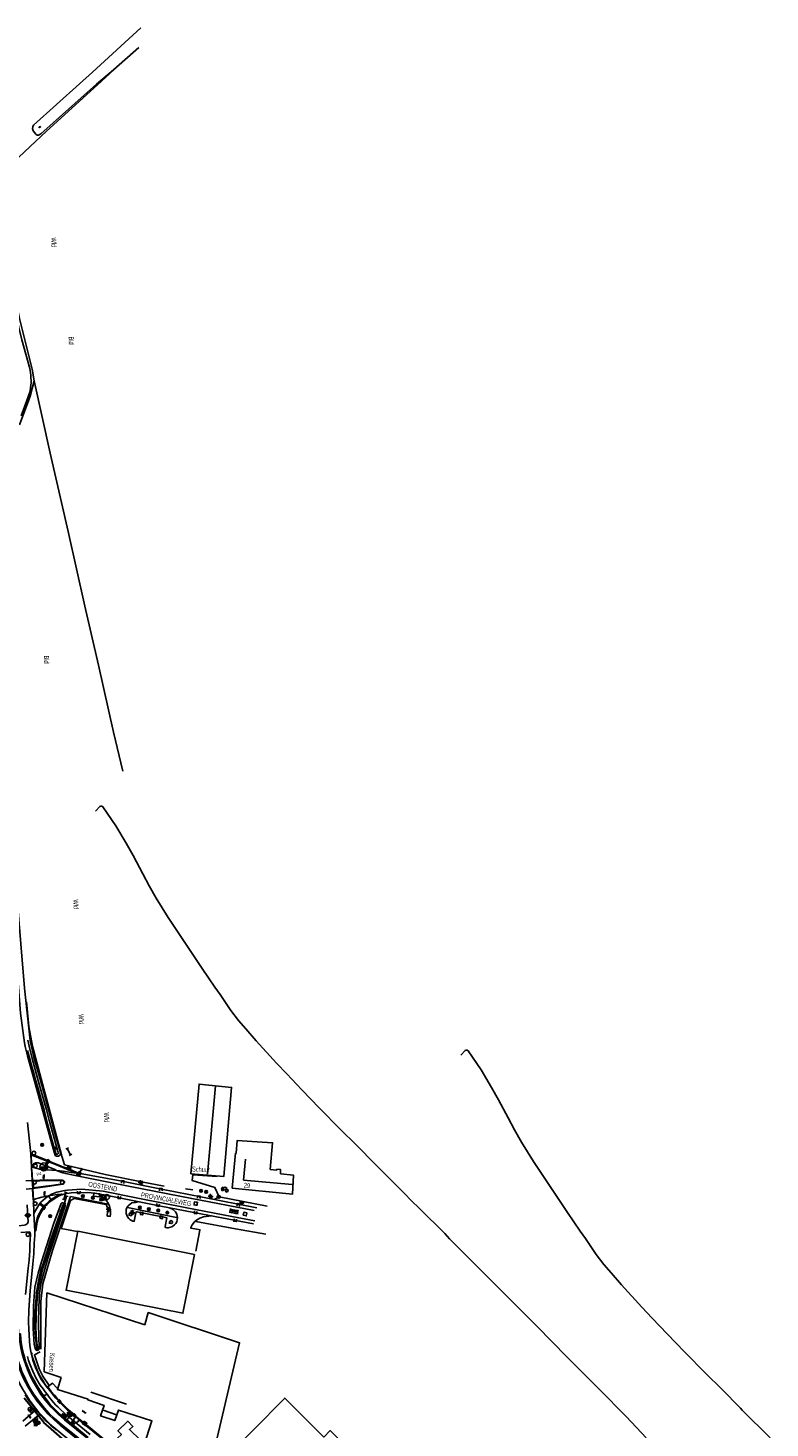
# Model space of a CAD drawing. Header units: metres. Extents: x 119757 to 244046, y 404148 to 811635.
# Tile 38 of 60: x 120511 to 120887, y 406199 to 406910. Entities that reach past the tile are written whole.
import ezdxf

# ---------------------------------------------------------------- set-up
doc = ezdxf.new("R2010")
doc.units = ezdxf.units.M
doc.layers.get('0').update_dxf_attribs({"linetype": 'CONTINUOUS'})
doc.layers.add('# Ov Nieuwe Leiding', color=250, linetype='CONTINUOUS', lineweight=30)
for name, color, linetype in [('4402', 7, 'CONTINUOUS'), ('4403', 7, 'CONTINUOUS'), ('4406', 7, 'CONTINUOUS'), ('4411', 7, 'CONTINUOUS'), ('4413', 7, 'CONTINUOUS'), ('4502', 1, 'CONTINUOUS'), ('4503', 1, 'CONTINUOUS'), ('4601', 172, 'CONTINUOUS'), ('B-AF-CULT-GD', 74, 'Hekwerk'), ('B-AF-HAAG-GD', 74, 'CONTINUOUS'), ('B-AF-HEKW-GD', 47, 'Hekwerk'), ('B-AF-RAST-GD', 47, 'Raster'), ('B-BB-BORD-GD', 8, 'CONTINUOUS'), ('B-BP-BOOM-GD', 74, 'CONTINUOUS'), ('B-BW-INFO-GD', 8, 'CONTINUOUS'), ('B-GB-BOUW-GD', 242, 'CONTINUOUS'), ('B-GB-NOKL-GD', 242, 'CONTINUOUS'), ('B-KL-ELEC-GD', 8, 'CONTINUOUS'), ('B-KL-WATER-GD', 8, 'CONTINUOUS'), ('B-MK-ASSTRP-GD', 121, 'CONTINUOUS'), ('B-MK-BLOKDW-GD', 121, 'CONTINUOUS'), ('B-MK-DRIEH-GD', 121, 'CONTINUOUS'), ('B-MK-STRP-GD', 121, 'CONTINUOUS'), ('B-OB-KAST-GD', 8, 'CONTINUOUS'), ('B-OB-OVER-GD', 8, 'CONTINUOUS'), ('B-OV-PAAL-GD', 63, 'CONTINUOUS'), ('B-TE-OND-GD', 8, 'CONTINUOUS'), ('B-TR-SLOO-GD', 142, 'CONTINUOUS'), ('B-VH-BNDH-GD', 13, 'CONTINUOUS'), ('B-VH-FPAD-GD', 13, 'CONTINUOUS'), ('B-VH-GOOT-GD', 13, 'CONTINUOUS'), ('B-VH-HFDR-GD', 13, 'CONTINUOUS'), ('B-VH-MATE-GD', 13, 'CONTINUOUS'), ('B-VH-OVRG-GD', 13, 'CONTINUOUS'), ('B-VH-RABA-GD', 13, 'CONTINUOUS'), ('B-VH-WEGN-GD', 13, 'CONTINUOUS'), ('B-WT-KOLK-GD', 213, 'CONTINUOUS'), ('L-AR-BLOCKS-GD', 8, 'CONTINUOUS'), ('L-AR-SYMB-GD', 8, 'CONTINUOUS'), ('n-ov-arma-pr', 1, 'CONTINUOUS'), ('OVL Lichtpunt', 1, 'CONTINUOUS'), ('OVL Lichtpuntinformatie', 1, 'CONTINUOUS')]:
    doc.layers.add(name, color=color, linetype=linetype)
doc.linetypes.add('Hekwerk', pattern='A,4,-1,[1,dgnlstyle.shx,S=0.004,R=0,X=0,Y=0],-1', length=6)
doc.linetypes.add('OV-4x4mm2', pattern='A,8,-1.5,["4x4",Standard,S=1.5,R=0,X=0,Y=-0.75],-5.5', length=15)
doc.linetypes.add('Raster', pattern='A,4,-1,[1,dgnlstyle.shx,S=0.004,R=0,X=0,Y=0],-1', length=6)

# ---------------------------------------------------------------- blocks, each defined once
blk = doc.blocks.new('OV6', base_point=(119758.78532, 404407.573336))
at = {"layer": '4413'}
for points in [[(119758.78532, 404407.573336, 0), (119759.09782, 404407.573336, 0)], [(119758.81657, 404407.573336, 0), (119758.81657, 404407.604586, 0)], [(119758.87907, 404407.573336, 0), (119758.87907, 404407.542086, 0)], [(119758.94157, 404407.573336, 0), (119758.94157, 404407.604586, 0)], [(119759.00407, 404407.573336, 0), (119759.00407, 404407.542086, 0)], [(119759.06657, 404407.573336, 0), (119759.06657, 404407.604586, 0)]]:
    blk.add_polyline3d(points, dxfattribs=at)
blk = doc.blocks.new('2401')
blk.add_circle((0, 0), 0.375)
blk = doc.blocks.new('WATER', base_point=(119758.78532, 404407.573336))
at = {"layer": '4601'}
for points in [[(119758.28532, 404407.723336, 0), (119758.34782, 404407.785836, 0), (119758.47282, 404407.848336, 0), (119758.59782, 404407.848336, 0), (119758.72282, 404407.785836, 0), (119758.78532, 404407.723336, 0), (119758.84782, 404407.660836, 0), (119758.97282, 404407.598336, 0), (119759.09782, 404407.598336, 0), (119759.22282, 404407.660836, 0), (119759.28532, 404407.723336, 0)], [(119758.28532, 404407.423336, 0), (119758.34782, 404407.485836, 0), (119758.47282, 404407.548336, 0), (119758.59782, 404407.548336, 0), (119758.72282, 404407.485836, 0), (119758.78532, 404407.423336, 0), (119758.84782, 404407.360836, 0), (119758.97282, 404407.298336, 0), (119759.09782, 404407.298336, 0), (119759.22282, 404407.360836, 0), (119759.28532, 404407.423336, 0)]]:
    blk.add_polyline3d(points, dxfattribs=at)
blk = doc.blocks.new('3402', base_point=(119758.533414, 404407.573336))
blk.add_polyline3d([(119758.033414, 404407.573336, 0), (119758.033414, 404407.823336, 0), (119758.533414, 404407.823336, 0), (119759.033414, 404407.823336, 0), (119759.033414, 404407.573336, 0), (119759.033414, 404407.323336, 0), (119758.533414, 404407.323336, 0), (119758.033414, 404407.323336, 0)], close=True)
blk.add_polyline3d([(119758.458414, 404407.198336, 0), (119758.608414, 404407.573336, 0), (119758.458414, 404407.573336, 0), (119758.608414, 404407.948336, 0)])
blk = doc.blocks.new('3001')
blk.add_line((-0.3, 0), (-0.3, -0.35))
blk.add_circle((0, 0), 0.3)
blk = doc.blocks.new('OV2-4406', base_point=(119758.78532, 404407.573336))
at = {"layer": '4406'}
for points in [[(119758.78532, 404407.69279, 0), (119758.904774, 404407.69279, 0)], [(119758.78532, 404407.633063, 0), (119758.904774, 404407.633063, 0)], [(119758.78532, 404407.573336, 0), (119758.904774, 404407.573336, 0)], [(119758.78532, 404407.513609, 0), (119758.904774, 404407.513609, 0)], [(119758.78532, 404407.453882, 0), (119758.904774, 404407.453882, 0)], [(119758.81532, 404407.423336, 0), (119758.815183, 404407.722654, 0)], [(119758.87491, 404407.722654, 0), (119758.87532, 404407.423336, 0)]]:
    blk.add_polyline3d(points, dxfattribs=at)
blk = doc.blocks.new('3201')
blk.add_circle((0, 0), 0.5)
blk = doc.blocks.new('3602')
at = {"flags": 128}
blk.add_lwpolyline([(-0.31, 0), (-0.31, 0.31), (0, 0.31), (0.31, 0.31), (0.31, 0), (0.31, -0.31), (0, -0.31), (-0.31, -0.31)], close=True, dxfattribs=at)
blk = doc.blocks.new('3605')
at = {"flags": 128}
blk.add_lwpolyline([(-0.25, -0.25), (-0.25, 0.25), (0.25, 0.25), (0.25, -0.25)], close=True, dxfattribs=at)
blk = doc.blocks.new('GV6', base_point=(119758.78532, 404407.573336))
at = {"layer": '4411'}
for points in [[(119758.78532, 404407.542086, 0), (119758.94157, 404407.667086, 0)], [(119758.78532, 404407.604586, 0), (119758.94157, 404407.479586, 0)], [(119758.84782, 404407.479586, 0), (119759.09782, 404407.667086, 0)], [(119758.84782, 404407.667086, 0), (119759.09782, 404407.479586, 0)], [(119759.00407, 404407.667086, 0), (119759.16032, 404407.542086, 0)], [(119759.00407, 404407.479586, 0), (119759.16032, 404407.604586, 0)]]:
    blk.add_polyline3d(points, dxfattribs=at)
blk = doc.blocks.new('2701')
at = {"lineweight": 0}
for q in [(-0.35, 0.35), (0, 0.5), (0.35, 0.35), (-0.5, 0), (-0.35, -0.36), (0.5, 0), (0, -0.5), (0.35, -0.36)]:
    blk.add_line((0, 0), q, dxfattribs=at)
blk = doc.blocks.new('2303')
for p, q in [((0.75, 0), (0.75, 0.3)), ((-0.75, 0), (0.75, 0)), ((0.75, 0), (0.75, -0.3))]:
    blk.add_line(p, q)
at = {"flags": 128}
blk.add_lwpolyline([(-0.75, 0.3), (-0.75, 0), (-0.75, -0.3)], dxfattribs=at)
blk = doc.blocks.new('2901')
for radius in [0.27, 0.18, 0.09]:
    blk.add_circle((0, 0), radius)
blk = doc.blocks.new('3604')
at = {"flags": 128}
blk.add_lwpolyline([(-0.25, 0.25), (-0.25, -0.25), (0.25, -0.25), (0.25, 0.25)], dxfattribs=at)
blk = doc.blocks.new('2810')
at = {"flags": 128}
blk.add_lwpolyline([(-0.63, -0.31), (-0.63, 0.31), (0.62, 0.31), (0.62, -0.31)], close=True, dxfattribs=at)
blk = doc.blocks.new('3203', base_point=(119758.533414, 404407.573336))
blk.add_circle((119758.533414, 404407.573336), 0.5)
blk = doc.blocks.new('3202')
blk.add_circle((0, 0), 0.4)
blk = doc.blocks.new('OV4', base_point=(119758.533414, 404407.573336))
at = {"layer": '4403'}
for points in [[(119758.533414, 404407.635836, 0), (119758.970914, 404407.635836, 0)], [(119758.533414, 404407.573336, 0), (119758.970914, 404407.573336, 0)], [(119758.533414, 404407.510836, 0), (119758.970914, 404407.510836, 0)], [(119758.564664, 404407.635836, 0), (119758.564664, 404407.573336, 0)], [(119758.564664, 404407.510836, 0), (119758.564664, 404407.479586, 0)], [(119758.627164, 404407.667086, 0), (119758.627164, 404407.635836, 0)], [(119758.627164, 404407.573336, 0), (119758.627164, 404407.510836, 0)], [(119758.689664, 404407.635836, 0), (119758.689664, 404407.573336, 0)], [(119758.752164, 404407.667086, 0), (119758.752164, 404407.635836, 0)], [(119758.752164, 404407.573336, 0), (119758.752164, 404407.510836, 0)], [(119758.814664, 404407.635836, 0), (119758.814664, 404407.573336, 0)], [(119758.877164, 404407.667086, 0), (119758.877164, 404407.635836, 0)], [(119758.877164, 404407.573336, 0), (119758.877164, 404407.510836, 0)], [(119758.939664, 404407.635836, 0), (119758.939664, 404407.573336, 0)], [(119758.939664, 404407.510836, 0), (119758.939664, 404407.479586, 0)]]:
    blk.add_polyline3d(points, dxfattribs=at)
blk = doc.blocks.new('BETON', base_point=(119758.533414, 404407.573336))
at = {"layer": '4402'}
for points in [[(119758.377164, 404407.854586, 0), (119758.408414, 404407.729586, 0), (119758.314664, 404407.635836, 0), (119758.189664, 404407.667086, 0), (119758.220914, 404407.792086, 0)], [(119758.502164, 404407.698336, 0), (119758.595914, 404407.635836, 0), (119758.627164, 404407.510836, 0), (119758.470914, 404407.448336, 0), (119758.345914, 404407.510836, 0), (119758.377164, 404407.604586, 0)], [(119758.689664, 404407.792086, 0), (119758.752164, 404407.729586, 0), (119758.752164, 404407.667086, 0), (119758.658414, 404407.635836, 0), (119758.564664, 404407.698336, 0)], [(119758.752164, 404407.635836, 0), (119758.783414, 404407.573336, 0), (119758.720914, 404407.479586, 0), (119758.658414, 404407.510836, 0), (119758.658414, 404407.604586, 0)]]:
    blk.add_polyline3d(points, close=True, dxfattribs=at)
blk = doc.blocks.new('OV_MASTB')
at = {"layer": 'n-ov-arma-pr'}
for p, q in [((0, -1.5), (-0.02, 1.5)), ((0.06, -1.5), (0.05, 1.5)), ((0.13, -1.49), (0.11, 1.5)), ((0.19, -1.49), (0.18, 1.49)), ((0.26, -1.48), (0.24, 1.48)), ((0.32, -1.47), (0.3, 1.47)), ((0.38, -1.45), (0.37, 1.45)), ((0.45, -1.43), (0.43, 1.44)), ((0.51, -1.41), (0.49, 1.42)), ((0.57, -1.39), (0.56, 1.39)), ((0.64, -1.36), (0.62, 1.37)), ((0.7, -1.33), (0.68, 1.34)), ((0.76, -1.29), (0.75, 1.3)), ((0.83, -1.25), (0.81, 1.26)), ((0.89, -1.21), (0.88, 1.22)), ((0.95, -1.16), (0.94, 1.17)), ((1.02, -1.1), (1, 1.12)), ((1.08, -1.04), (1.07, 1.05)), ((1.14, -0.97), (1.13, 0.99)), ((1.2, -0.89), (1.19, 0.91)), ((1.27, -0.8), (1.26, 0.82)), ((1.33, -0.69), (1.32, 0.71)), ((1.39, -0.56), (1.39, 0.57)), ((1.46, -0.36), (1.45, 0.38))]:
    blk.add_line(p, q, dxfattribs=at)
blk.add_circle((0, 0), 1.5, dxfattribs=at)

msp = doc.modelspace()

# ---------------------------------------------------------------- linework, layer by layer
at = {"layer": '# Ov Nieuwe Leiding', "color": 1, "linetype": 'OV-4x4mm2'}
msp.add_lwpolyline([(120731.69, 405960.26), (120730.05, 405957.3), (120735.6, 405948.56), (120735.17, 405948), (120729.45, 405957.26), (120731.08, 405960.31), (120726.68, 405967.93), (120720.23, 405978.28), (120712.97, 405989.6), (120700.19, 406013.07), (120686.38, 406035.38), (120672.14, 406054.91), (120653.36, 406077.16), (120634.24, 406100.11), (120615.76, 406118.27), (120597.13, 406136.28), (120577.86, 406153.63), (120573.77, 406156.5), (120558.92, 406168.91), (120548.32, 406177.24), (120538.17, 406185.87), (120530.45, 406191.62), (120518.61, 406201.96), (120508.76, 406214.22)], dxfattribs=at)
at = {"layer": 'B-AF-CULT-GD'}
msp.add_lwpolyline([(120520.97, 406219.97), (120520.3, 406219.66), (120517.16, 406224.08), (120514.45, 406229.9), (120513.03, 406233.66), (120512.38, 406236.83), (120512.92, 406237.22)], dxfattribs=at)
at = {"layer": 'B-AF-HAAG-GD'}
msp.add_lwpolyline([(120516.74, 406237.88), (120513.87, 406236.27), (120516.34, 406229.18), (120518.12, 406225.46), (120521.37, 406220.76)], dxfattribs=at)
at = {"layer": 'B-AF-HEKW-GD'}
for points in [[(120551.29, 406312.82), (120532.23, 406316.65), (120523.15, 406289.25), (120518.1, 406272.41), (120517.13, 406263.37), (120517.15, 406239.21)], [(120561.15, 406311.06), (120586.1, 406306.06)], [(120595.89, 406304.07), (120616.07, 406300.31), (120631.47, 406297.6)]]:
    msp.add_lwpolyline(points, dxfattribs=at)
at = {"layer": 'B-AF-RAST-GD'}
for points in [[(120545.88, 406881.3), (120560.79, 406894.98)], [(120513.72, 406731.08), (120512.83, 406736.93), (120506.28, 406762.73), (120504.89, 406769.52), (120503.88, 406778.28), (120502.21, 406798.08), (120500.68, 406830.09), (120500.33, 406839.44), (120519.98, 406857.9), (120545.88, 406881.3)], [(120558.75, 406532.69), (120554.08, 406552.6), (120546.43, 406586.57), (120539.42, 406616.59), (120531.05, 406654.43), (120521.82, 406694.31), (120513.72, 406731.08), (120511.74, 406723.26), (120511.03, 406721.37), (120506.26, 406708.6)], [(120509.87, 406415.57), (120511.04, 406403.1), (120513, 406393.07), (120517.36, 406376.47), (120527.68, 406337.96), (120527.9, 406337.24), (120529.2, 406332.85), (120549.8, 406327.91), (120568.22, 406324.12), (120579.86, 406322.05)], [(120590.65, 406320.64), (120594.4, 406320.15)]]:
    msp.add_lwpolyline(points, dxfattribs=at)
at = {"layer": 'B-GB-BOUW-GD'}
for points in [[(120593.37, 406328.24), (120597.54, 406373.87), (120614.06, 406372.17), (120610.11, 406326.93)], [(120614.36, 406320.88), (120616.02, 406338.73), (120616.31, 406338.73), (120616.87, 406345.18), (120627.06, 406344.54), (120634.83, 406344.05), (120633.66, 406330.47), (120636.96, 406330.13), (120637.02, 406330.61), (120638.89, 406330.42), (120638.94, 406328.27), (120645.41, 406327.62), (120644.94, 406317.91)], [(120595.22, 406287.23), (120589.32, 406257.45), (120529.99, 406269.11), (120535.89, 406299.08)], [(120518.89, 406227.64), (120520.23, 406267.77), (120569.9, 406251.57), (120571.72, 406257.76), (120618.08, 406242.46), (120603.35, 406179.76), (120592.6, 406183.18), (120588.44, 406171.13), (120571.41, 406176.7), (120572.53, 406179.66), (120566.83, 406181.55), (120573.53, 406202.84), (120556.62, 406208.28), (120554.66, 406202.89), (120547.5, 406205.29), (120549.28, 406210.63), (120541.02, 406213.46), (120541.15, 406213.74), (120525.56, 406218.75), (120527.41, 406224.8)], [(120562.55, 406187.57), (120556.17, 406193.96), (120558.07, 406195.82), (120556.31, 406197.68), (120561.29, 406202.61), (120563.89, 406199.92), (120562.17, 406198.42), (120567.75, 406192.95), (120569.37, 406190.83), (120566.24, 406187.67), (120564.31, 406189.45)]]:
    msp.add_lwpolyline(points, close=True, dxfattribs=at)
msp.add_lwpolyline([(120608.91, 406181.88), (120641.04, 406214.34), (120660.83, 406194.57), (120664.11, 406197.86), (120672.47, 406189.27), (120675.77, 406192.63), (120684.18, 406184.05), (120687.39, 406187.36), (120695.81, 406178.8), (120699.15, 406182.06), (120710.45, 406170.7), (120713.67, 406173.99), (120722.02, 406165.39), (120725.28, 406168.58), (120736.55, 406157.29), (120739.77, 406160.57), (120807.88, 406092.73), (120782.69, 406067.2)], dxfattribs=at)
at = {"layer": 'B-GB-NOKL-GD'}
for points in [[(120601.86, 406328.12), (120605.8, 406373.02)], [(120621.1, 406335.7), (120620.09, 406325.06), (120644.83, 406322.8)], [(120542.55, 406217.34), (120560.68, 406211.27)], [(120548.79, 406208.14), (120555.55, 406205.85)]]:
    msp.add_lwpolyline(points, dxfattribs=at)
at = {"layer": 'B-MK-ASSTRP-GD'}
for points in [[(120527.02, 406200.55), (120524.1, 406203.15), (120520.87, 406206.26), (120517.95, 406209.5), (120515.33, 406212.84), (120512.83, 406216.44), (120510.72, 406219.86), (120508.25, 406224.64), (120507.02, 406227.5), (120505.87, 406230.61), (120504.52, 406234.68), (120503.64, 406237.9), (120503.02, 406240.81), (120501.92, 406248.71), (120501.33, 406253.65)], [(120527.4, 406201.13), (120523.86, 406204.12), (120521.45, 406206.44), (120519.02, 406209.18), (120517.15, 406211.52), (120515.3, 406213.9), (120513.5, 406216.53), (120511.61, 406219.58), (120509.32, 406224.01), (120507.59, 406227.93), (120506.95, 406229.51), (120505.95, 406232.23), (120505.17, 406234.66), (120504.32, 406237.83), (120503.64, 406240.98), (120503.06, 406244.62), (120502.59, 406248.25)], [(120547.64, 406183.74), (120537.04, 406192.44), (120527.02, 406200.55)], [(120527.4, 406201.13), (120535.03, 406194.97), (120548.03, 406184.27)]]:
    msp.add_lwpolyline(points, dxfattribs=at)
at = {"layer": 'B-MK-BLOKDW-GD'}
for points in [[(120512.42, 406331.49), (120512.81, 406324.98)], [(120512.97, 406320.7), (120513.26, 406315.11)]]:
    msp.add_lwpolyline(points, dxfattribs=at)
at = {"layer": 'B-MK-DRIEH-GD'}
for points in [[(120512.4, 406333.53), (120512.24, 406337.42)], [(120512.92, 406325.07), (120512.6, 406330.51)], [(120521.3, 406316.7), (120522.44, 406315.11)]]:
    msp.add_lwpolyline(points, dxfattribs=at)
at = {"layer": 'B-MK-STRP-GD'}
for points in [[(120528.63, 406328.78), (120528.4, 406328.83), (120525.49, 406329.78)], [(120625.43, 406309.59), (120593.8, 406315.65), (120562.5, 406321.86), (120533.71, 406327.57), (120529.91, 406328.48), (120528.63, 406328.78)], [(120521.73, 406317.64), (120525.29, 406318.91), (120529.42, 406319.7)], [(120529.42, 406319.7), (120530.69, 406319.94), (120537.8, 406320.5), (120548.79, 406319.37), (120566.41, 406315.89), (120591.26, 406311), (120614.21, 406306.54), (120625.74, 406304.44)], [(120541.86, 406184.73), (120528.36, 406195.75), (120523.47, 406199.74), (120520.58, 406202.4), (120518.44, 406204.59), (120516.19, 406207.06), (120514.37, 406209.28), (120511.41, 406213.25), (120509.18, 406216.79), (120507.91, 406218.98), (120506.57, 406221.48), (120505.54, 406223.6), (120504.55, 406225.87), (120503.95, 406227.48), (120502.92, 406230.34), (120501.76, 406234.01), (120500.81, 406237.68), (120499.82, 406242.54), (120498.7, 406248.98), (120495.75, 406269.62), (120494.25, 406282.34), (120492.89, 406296.99)], [(120529.22, 406203.34), (120526.12, 406206.02), (120522.46, 406209.68), (120519.49, 406213.17), (120517.23, 406216.22), (120514.89, 406219.85), (120512.98, 406223.2), (120511.86, 406225.38), (120510.39, 406228.79), (120508.63, 406233.66), (120507.71, 406236.79), (120506.99, 406239.95), (120506, 406246.09), (120505.74, 406248.83), (120505.38, 406252.64), (120505.14, 406259.04), (120505.16, 406265.94), (120505.44, 406274.48), (120505.59, 406279.21), (120505.68, 406284.08), (120505.66, 406290.68), (120505.47, 406297.69)], [(120529.22, 406203.34), (120541.36, 406193.44), (120549.83, 406186.53)]]:
    msp.add_lwpolyline(points, dxfattribs=at)
at = {"layer": 'B-TR-SLOO-GD'}
for points in [[(120543.33, 406887.81), (120567.91, 406910.22)], [(120566.97, 406900.38), (120553.98, 406889), (120545.34, 406881.74)], [(120545.34, 406881.74), (120517.09, 406856.52), (120516.02, 406855.86), (120515.32, 406855.71), (120514.54, 406856.31), (120513.22, 406857.95), (120512.91, 406859.09), (120513.02, 406860.02), (120513.49, 406860.84), (120536.83, 406881.86), (120543.33, 406887.81)], [(120499.13, 406839.03), (120498.94, 406838.22), (120500.6, 406806.64), (120502.06, 406786.24), (120503.04, 406773.87), (120503.67, 406767.52), (120504.39, 406764.34), (120507.56, 406751.89), (120511.5, 406737.23), (120512.03, 406733.87), (120512.17, 406729.95), (120511.99, 406727.68), (120511.79, 406725.77), (120510.06, 406720.96), (120507.25, 406713.17)], [(120501.51, 406515.97), (120501.17, 406520.37), (120498.97, 406556.14), (120498.74, 406556.87), (120498.31, 406557.06), (120497.33, 406556.89), (120496.49, 406556.09), (120498.93, 406514.94), (120500.18, 406496.79), (120500.76, 406489.36), (120500.87, 406487.99), (120502.6, 406465.85), (120504.72, 406436.09), (120506.79, 406409.79), (120508.86, 406394.82), (120509.27, 406392.86), (120510.36, 406388.1), (120517.35, 406363.16), (120522.78, 406343.46)], [(120522.78, 406343.46), (120524.45, 406337.57), (120525.16, 406337.19), (120525.56, 406337.19), (120526.19, 406337.3), (120526.85, 406337.68), (120527.26, 406338.45), (120524.56, 406347.64), (120517.97, 406372.09), (120513.54, 406387.54), (120511.67, 406395.9), (120508.92, 406422.48), (120507.08, 406444.99), (120504.94, 406469.8), (120503.04, 406495.9), (120501.51, 406515.97)], [(120510.45, 406390.84), (120511.18, 406387.92), (120512.24, 406384), (120513.43, 406379.85), (120514.44, 406375.99), (120515.56, 406372.04), (120517.64, 406364.78), (120518.88, 406360.6), (120520.56, 406353.72), (120522.64, 406346.27), (120524.74, 406338.62), (120524.98, 406338.21), (120525.54, 406338.23), (120525.99, 406338.6), (120526.05, 406338.95), (120525.86, 406339.63), (120524.19, 406345.13), (120521.41, 406355.54), (120520, 406360.69), (120515.98, 406374.9), (120512.78, 406386.75), (120511.16, 406393.11), (120510.48, 406396.1)]]:
    msp.add_lwpolyline(points, dxfattribs=at)
for points in [[(120516.36, 406240.25), (120516.35, 406239.56), (120516.14, 406238.9), (120515.69, 406238.62), (120515.18, 406238.57), (120514.64, 406238.87), (120514.35, 406239.53), (120513.82, 406241.64), (120513.21, 406249.71), (120513.44, 406261.24), (120514.14, 406270.75), (120515.86, 406277.81), (120517.51, 406283.57), (120523.79, 406303.16), (120527.5, 406313.14), (120527.84, 406313.53), (120528.38, 406313.43), (120529.22, 406313.09), (120529.54, 406312.48), (120529.58, 406311.94), (120521.09, 406286.42), (120517.98, 406275.63), (120517.39, 406273.08), (120516.74, 406270.22), (120516.48, 406267.23), (120516.12, 406260.77), (120515.89, 406252.21), (120516.2, 406245.37)], [(120515.57, 406239.38), (120515.14, 406242.4), (120514.84, 406246.38), (120514.69, 406250.77), (120514.79, 406254.49), (120514.84, 406257.04), (120515.08, 406262.51), (120515.65, 406268.31), (120515.94, 406270.44), (120516.76, 406274.75), (120518.41, 406280.69), (120520.25, 406286.63), (120522.45, 406293.29), (120525.24, 406301.71), (120528.93, 406312.31), (120528.79, 406312.56), (120528.59, 406312.7), (120528.43, 406312.6), (120528.3, 406312.41), (120525.59, 406304.62), (120523.23, 406297.95), (120521.79, 406293.6), (120520.32, 406289.01), (120519.38, 406285.96), (120518.48, 406282.99), (120517.11, 406279.11), (120516.51, 406276.25), (120515.56, 406272.08), (120515.01, 406268.03), (120514.8, 406265.37), (120514.43, 406261.16), (120514.22, 406257.89), (120514.08, 406254.05), (120514.09, 406249.95), (120514.39, 406245.33), (120514.72, 406242.3), (120515, 406239.6), (120515.19, 406239.26), (120515.31, 406239.17), (120515.45, 406239.23)]]:
    msp.add_lwpolyline(points, close=True, dxfattribs=at)
at = {"layer": 'B-VH-BNDH-GD'}
msp.add_lwpolyline([(120513.37, 406321.16), (120513.21, 406324.59), (120516.71, 406324.77), (120520.85, 406324.9), (120524.39, 406324.87), (120528.45, 406324.67), (120528.69, 406324.46), (120528.88, 406324.2), (120528.92, 406323.97), (120528.82, 406323.67), (120528.66, 406323.42), (120528.51, 406323.27), (120528.32, 406323.16), (120528.11, 406323.13), (120522.55, 406322.37), (120518.33, 406321.82)], close=True, dxfattribs=at)
at = {"layer": 'B-VH-FPAD-GD'}
for points in [[(120824.62, 406194.12), (120814.5, 406204.82), (120800.57, 406219.1), (120784.5, 406235.21), (120769.08, 406250.79), (120751.29, 406268.57), (120735.78, 406284.04), (120724.74, 406295.3), (120722.22, 406297.87), (120709.4, 406310.61), (120705.27, 406314.72), (120701.91, 406318.06), (120687.81, 406332.23), (120686.98, 406333.07), (120684.05, 406336.09), (120680.3, 406339.95), (120666.28, 406353.88), (120661.75, 406358.51), (120658.54, 406361.8), (120649.71, 406370.99), (120642.1, 406378.95), (120636.75, 406384.53), (120626.56, 406395.73), (120621.23, 406401.88), (120617.55, 406406.16), (120613.7, 406411.28), (120611.67, 406414.23), (120608.17, 406419.29), (120605.51, 406423.08), (120599.01, 406432.56), (120588.95, 406447.72), (120581.84, 406458.43), (120575.65, 406468.28), (120572.15, 406474.53), (120568.94, 406480.56), (120564.05, 406489.85), (120560.49, 406496.11), (120555.2, 406504.95), (120553.11, 406508.26), (120548.67, 406514.68), (120548.18, 406514.98), (120547.61, 406515.01), (120547.15, 406514.83), (120544.94, 406512.45)], [(120887.42, 406194.12), (120873.32, 406208.29), (120872.49, 406209.14), (120869.56, 406212.15), (120865.8, 406216.01), (120851.79, 406229.94), (120847.26, 406234.57), (120844.04, 406237.86), (120835.22, 406247.05), (120827.61, 406255.01), (120822.26, 406260.6), (120812.07, 406271.8), (120806.74, 406277.94), (120803.06, 406282.22), (120799.2, 406287.34), (120797.18, 406290.29), (120793.68, 406295.35), (120791.02, 406299.15), (120784.52, 406308.63), (120774.45, 406323.78), (120767.35, 406334.49), (120761.16, 406344.34), (120757.66, 406350.59), (120754.45, 406356.62), (120749.56, 406365.91), (120746, 406372.17), (120740.71, 406381.01), (120738.62, 406384.32), (120734.18, 406390.74), (120733.69, 406391.04), (120733.12, 406391.08), (120732.66, 406390.89), (120730.45, 406388.51)], [(120528.36, 406331.87), (120527.52, 406332.2), (120522.99, 406334.02), (120519.32, 406335.47), (120512.11, 406338.35), (120510.44, 406354.35)], [(120525.05, 406329.99), (120524.84, 406330.27), (120515.77, 406333.8), (120515.27, 406333.88), (120514.55, 406333.9), (120514.1, 406333.74), (120513.47, 406333.35), (120513.04, 406332.97), (120512.64, 406332.25), (120512.46, 406331.76)], [(120535.52, 406328.99), (120531.63, 406330.6), (120528.36, 406331.87)], [(120513.02, 406320.86), (120512.84, 406324.82)], [(120514.69, 406299.21), (120514.79, 406300.35), (120514.95, 406301.64), (120515.13, 406302.88), (120515.41, 406304.17), (120515.83, 406305.51), (120516.32, 406306.8), (120516.94, 406308.06), (120517.62, 406309.3), (120518.29, 406310.33), (120519.25, 406311.59), (120520.34, 406312.71), (120521.69, 406313.95), (120523.24, 406315.11), (120524.88, 406316.16), (120526.45, 406316.99), (120527.22, 406317.34), (120527.8, 406317.64)], [(120505.9, 406301.81), (120508.74, 406302.18), (120509.45, 406302.38), (120510.2, 406302.84), (120510.49, 406303.28), (120510.67, 406303.85), (120510.37, 406309.16), (120510.21, 406312.51)], [(120521.06, 406317.15), (120519.48, 406315.93), (120518.35, 406314.94), (120517.22, 406313.77), (120516.28, 406312.65), (120515.38, 406311.29), (120514.43, 406309.65), (120513.67, 406308.01), (120513.37, 406314.95)], [(120507.06, 406298.5), (120511.55, 406298.86), (120511.63, 406298.66), (120511.86, 406297.57), (120511.75, 406294.55), (120511.64, 406292.49), (120511.49, 406289.22), (120511.19, 406284.47), (120510.76, 406280.3), (120509.39, 406266.96)], [(120510.99, 406249.6), (120510.87, 406252.92), (120511.03, 406259.03), (120511.79, 406269), (120512.6, 406277.25), (120513.12, 406282.47), (120513.57, 406287.67), (120513.82, 406293.43), (120513.88, 406294.44), (120514.05, 406297.45), (120514.14, 406299.14), (120514.69, 406299.21)], [(120520.4, 406219.89), (120519.36, 406221.32), (120518.11, 406223.23), (120516.84, 406225.42), (120515.47, 406228.12), (120514.83, 406229.83), (120513.9, 406232.22), (120513.26, 406234.17), (120512.82, 406235.47), (120512.2, 406237.34), (120511.89, 406238.91), (120511.54, 406241.09), (120511.34, 406243.21), (120510.99, 406249.6)], [(120510.42, 406235.48), (120510.94, 406233.45), (120511.74, 406231.16), (120513.05, 406227.96), (120514.64, 406224.68), (120516.87, 406220.92), (120518.26, 406219.01), (120519.43, 406217.47), (120520.3, 406216.29), (120521.42, 406214.83), (120522.29, 406213.75), (120523.66, 406212.12), (120524.8, 406210.79), (120525.74, 406209.87), (120527.29, 406208.37), (120528.98, 406206.84), (120530.07, 406205.88), (120531.49, 406204.67), (120532.9, 406203.46), (120535.55, 406201.19), (120542.22, 406195.78)], [(120550.99, 406191.93), (120540.33, 406200.7), (120537.08, 406203.37), (120535.47, 406204.72), (120534, 406205.98), (120532.21, 406207.49), (120531.01, 406208.56), (120529.45, 406210.06), (120527.78, 406211.71), (120526.39, 406213.19), (120525.05, 406214.63), (120524.08, 406215.81), (120522.48, 406217.73), (120520.7, 406220.13), (120520.4, 406219.89)]]:
    msp.add_lwpolyline(points, dxfattribs=at)
at = {"layer": 'B-VH-GOOT-GD'}
for points in [[(120528.4, 406331.45), (120523.43, 406333.44), (120517.28, 406335.85), (120512.15, 406337.85), (120512.11, 406338.35)], [(120535.37, 406328.65), (120528.4, 406331.45)], [(120514.14, 406299.14), (120514.29, 406300.41), (120514.45, 406301.7), (120514.64, 406302.97), (120514.93, 406304.3), (120515.36, 406305.68), (120515.87, 406307), (120516.5, 406308.29), (120517.19, 406309.55), (120517.88, 406310.62), (120518.87, 406311.92), (120519.99, 406313.07), (120521.37, 406314.33), (120522.96, 406315.52), (120524.63, 406316.59), (120526.23, 406317.44), (120527.69, 406317.98)], [(120593.02, 406156.94), (120589.87, 406159.49), (120583.92, 406164.46), (120575.92, 406170.98), (120567.59, 406177.82), (120560.56, 406183.52), (120551.55, 406191.05), (120540.07, 406200.39), (120536.82, 406203.06), (120535.21, 406204.42), (120533.75, 406205.68), (120531.95, 406207.19), (120530.74, 406208.27), (120529.17, 406209.77), (120527.5, 406211.43), (120526.1, 406212.92), (120524.75, 406214.37), (120523.77, 406215.56), (120522.16, 406217.48), (120520.4, 406219.89)]]:
    msp.add_lwpolyline(points, dxfattribs=at)
at = {"layer": 'B-VH-HFDR-GD'}
for points in [[(120509.98, 406230.22), (120510.84, 406228.11), (120511.91, 406225.71), (120513.3, 406223.06), (120514.52, 406220.86), (120515.74, 406218.96), (120517.11, 406216.82), (120518.45, 406214.94), (120519.65, 406213.36), (120521.03, 406211.54), (120522.65, 406209.77), (120524.49, 406207.82), (120525.74, 406206.66), (120527.37, 406205.24), (120530.1, 406202.9)], [(120509.27, 406216.04), (120511.14, 406213.18), (120512.57, 406211.18), (120513.52, 406209.84), (120514.63, 406208.44), (120515.53, 406207.33), (120516.64, 406206.12), (120517.33, 406205.32), (120518.14, 406204.43), (120519.43, 406203.15), (120520.46, 406202.12), (120522.04, 406200.64), (120523.21, 406199.59), (120524.97, 406198.12)], [(120530.1, 406202.9), (120530.37, 406203.24), (120541.24, 406194.33)]]:
    msp.add_lwpolyline(points, dxfattribs=at)
at = {"layer": 'B-VH-MATE-GD'}
for points in [[(120512.15, 406337.85), (120512.46, 406331.76)], [(120512.84, 406324.82), (120512.46, 406331.76)], [(120513.37, 406314.95), (120513.02, 406320.86)], [(120607.78, 406316.55), (120632.14, 406311.84)], [(120514.14, 406299.14), (120513.67, 406308.01)], [(120530.37, 406203.24), (120531.49, 406204.67)]]:
    msp.add_lwpolyline(points, dxfattribs=at)
at = {"layer": 'B-VH-OVRG-GD'}
for points in [[(120605.15, 406315.28), (120607.78, 406316.55), (120605.52, 406321.23), (120594, 406324.86), (120594.35, 406327.75), (120606.69, 406326.87)], [(120546.68, 406318.04), (120546.72, 406317.63), (120548.64, 406316.43), (120549.94, 406315.25), (120550.95, 406313.9), (120551.44, 406313.07), (120551.79, 406312.35), (120552.23, 406311.17), (120552.59, 406309.01), (120552.57, 406308.2), (120552.53, 406307.51), (120552.37, 406306.74), (120552.1, 406306.67), (120550.97, 406306.82), (120550.88, 406307.18), (120551.11, 406310), (120550.98, 406310.93), (120550.65, 406311.88), (120550.48, 406312.31), (120550.13, 406312.69), (120534, 406315.79), (120532.22, 406314.76), (120527.51, 406300.54), (120535.55, 406298.88)], [(120582.35, 406310.97), (120584.01, 406310.22), (120585.51, 406309), (120586.24, 406307.81), (120586.47, 406306.83), (120586.57, 406306.01), (120586.45, 406304.93), (120586.21, 406303.94), (120585.7, 406303.03), (120585.04, 406302.28), (120584.11, 406301.6), (120583.64, 406301.31), (120582.4, 406300.97), (120581.78, 406300.9), (120581.08, 406300.9), (120580.46, 406301.03), (120580.35, 406301.42), (120581.22, 406305.89), (120579.71, 406306.29), (120565.98, 406308.96), (120565.63, 406308.81), (120565.47, 406308.42), (120564.62, 406304.17), (120564.17, 406304.13), (120563.88, 406304.27), (120562.53, 406304.95), (120561.78, 406305.56), (120561.12, 406306.39), (120560.75, 406307.18), (120560.52, 406308.02), (120560.43, 406308.86), (120560.43, 406309.46), (120560.5, 406310.14), (120560.65, 406310.58), (120561.03, 406311.27), (120561.37, 406311.78), (120561.73, 406312.23), (120562.58, 406312.92), (120563.42, 406313.43), (120564.58, 406313.67), (120565.27, 406313.75), (120566.56, 406314.08)], [(120603.75, 406306.84), (120599.8, 406306.4), (120597.82, 406305.72), (120596.14, 406304.66), (120595.11, 406303.78), (120593.98, 406302.42), (120593.28, 406301), (120593.32, 406300.72), (120593.54, 406300.61), (120598.04, 406299.82), (120597.98, 406299.61), (120595.83, 406288.92)], [(120522.41, 406221.38), (120520.7, 406220.13)], [(120525.37, 406219.44), (120523, 406221.85), (120522.41, 406221.38)], [(120518.63, 406215.46), (120520.3, 406216.29)], [(120507.99, 406202.68), (120514.63, 406208.44)], [(120509.25, 406200.11), (120516.64, 406206.12)]]:
    msp.add_lwpolyline(points, dxfattribs=at)
msp.add_lwpolyline([(120513.95, 406201.37), (120513.22, 406202.8), (120514, 406203.25), (120514.76, 406201.84)], close=True, dxfattribs=at)
at = {"layer": 'B-VH-RABA-GD'}
msp.add_lwpolyline([(120506.33, 406246.92), (120506.78, 406246.95), (120507.03, 406244.21), (120507.33, 406241.63), (120507.75, 406239.73), (120508.42, 406236.76), (120508.97, 406234.67), (120509.57, 406232.67), (120510.4, 406230.38), (120511.26, 406228.29), (120512.32, 406225.9), (120513.69, 406223.27), (120514.9, 406221.09), (120516.12, 406219.2), (120517.48, 406217.07), (120518.63, 406215.46), (120518.81, 406215.21), (120520.01, 406213.64), (120521.38, 406211.83), (120522.98, 406210.07), (120524.81, 406208.14), (120526.04, 406207), (120527.66, 406205.58), (120530.37, 406203.24)], dxfattribs=at)
at = {"layer": 'B-VH-WEGN-GD'}
for points in [[(120512.46, 406331.76), (120513.41, 406331.42), (120514.54, 406331.08), (120515.24, 406330.92), (120516.47, 406330.64), (120517.8, 406330.47), (120525.05, 406329.99), (120528.56, 406329.58)], [(120509.76, 406320.52), (120513.02, 406320.86), (120520.49, 406321.83), (120528.34, 406322.96), (120528.62, 406323.08), (120528.91, 406323.32), (120529.2, 406323.69), (120529.23, 406324.02), (120529.14, 406324.38), (120528.91, 406324.66), (120528.69, 406324.84), (120528.43, 406324.94), (120527.92, 406324.98), (120520.4, 406325.13), (120512.92, 406324.82), (120512.84, 406324.82), (120509.52, 406324.62)], [(120528.56, 406329.58), (120532.51, 406328.98), (120535.31, 406328.53), (120535.37, 406328.65), (120535.52, 406328.99)], [(120626.76, 406311.04), (120599.22, 406316.45), (120578.41, 406320.45), (120557.4, 406324.7), (120536.35, 406328.65), (120535.52, 406328.99)], [(120513.37, 406314.95), (120514.68, 406315.58), (120515.88, 406315.96), (120517.67, 406316.44), (120520.18, 406316.98), (120521.06, 406317.15), (120523.26, 406317.48), (120525.43, 406317.81), (120527.69, 406317.98), (120527.8, 406317.64)], [(120527.8, 406317.64), (120529.56, 406318.13)], [(120529.56, 406318.13), (120530.1, 406318.29), (120531.52, 406318.42), (120532.48, 406318.51), (120540.83, 406318.76), (120544.55, 406318.46), (120552.69, 406316.83), (120578.13, 406311.78), (120602.8, 406307.02), (120625.15, 406302.79)]]:
    msp.add_lwpolyline(points, dxfattribs=at)

# ---------------------------------------------------------------- block references
at = {"layer": 'B-BB-BORD-GD', "xscale": 2.5, "yscale": 2.5, "zscale": 2.5}
for p in [(120513.66, 406338.77), (120514.39, 406332.3), (120531.39, 406331.07), (120514.01, 406324), (120528.04, 406323.85), (120514.28, 406313.1), (120510.58, 406297.4), (120511.6, 406208.65), (120512.4, 406207.98)]:
    msp.add_blockref('2401', p, dxfattribs=at)
at = {"layer": 'B-BP-BOOM-GD', "xscale": 2.5, "yscale": 2.5, "zscale": 2.5}
for p in [(120517.81, 406342.94), (120538.53, 406316.89), (120598.5, 406319.59), (120601.15, 406319.06), (120543.56, 406316.03), (120547.83, 406315.16), (120567.46, 406311.18), (120572.03, 406310.34), (120576.8, 406309.63), (120521.88, 406306.75), (120581.4, 406308.53)]:
    msp.add_blockref('2901', p, dxfattribs=at)
at = {"layer": 'B-BW-INFO-GD', "xscale": 2.5, "yscale": 2.5, "zscale": 2.5}
for p, rotation in [((120531.39, 406339.49), 297.710813), ((120536.84, 406329.13), 55.759472), ((120529.35, 406317.01), 253.286142), ((120529.7, 406315.1), 252.284522)]:
    msp.add_blockref('2303', p, dxfattribs=dict(at, rotation=rotation))
at = {"layer": 'B-KL-ELEC-GD', "xscale": 2.5, "yscale": 2.5, "zscale": 2.5, "rotation": 120.832262}
msp.add_blockref('3402', (120514.89, 406202.23), dxfattribs=at)
at = {"layer": 'B-KL-WATER-GD', "xscale": 2.5, "yscale": 2.5, "zscale": 2.5}
for name, p in [('3203', (120549.06, 406316.19)), ('3202', (120549.24, 406316.51)), ('3201', (120550.71, 406316.44)), ('3201', (120535.12, 406203.23))]:
    msp.add_blockref(name, p, dxfattribs=at)
at = {"layer": 'B-OB-KAST-GD', "xscale": 2.5, "yscale": 2.5, "zscale": 2.5, "rotation": 352.079693}
msp.add_blockref('2810', (120545.56, 406317.47), dxfattribs=at)
at = {"layer": 'B-OB-OVER-GD', "xscale": 2.5, "yscale": 2.5, "zscale": 2.5}
for p in [(120607.48, 406316.55), (120562.82, 406307.74), (120583.31, 406303.75), (120514.73, 406203.85), (120514.65, 406201), (120516.01, 406201.83)]:
    msp.add_blockref('3001', p, dxfattribs=at)
at = {"layer": 'B-OV-PAAL-GD', "xscale": 2.5, "yscale": 2.5, "zscale": 2.5}
for p in [(120531.39, 406331.07), (120567.87, 406323.77), (120603.34, 406316.78), (120551.58, 406310.08), (120563.67, 406308.67)]:
    msp.add_blockref('2701', p, dxfattribs=at)
at = {"layer": 'B-WT-KOLK-GD', "xscale": 2.5, "yscale": 2.5, "zscale": 2.5}
for name, p, rotation in [('3605', (120520.94, 406334.63), 152.346823), ('3605', (120536.79, 406328.41), 159.174048), ('3604', (120558.75, 406324.08), 171.88197), ('3604', (120536.41, 406318.87), 358.570037), ('3604', (120578.14, 406320.22), 174.699286), ('3604', (120518.57, 406311.06), 54.948541), ('3604', (120557, 406316.29), 351.408016), ('3604', (120576.63, 406312.41), 347.978304), ('3602', (120595.81, 406313.15), 263.798855), ('3604', (120597.42, 406316.41), 168.049797), ('3604', (120617.46, 406312.46), 160.95073), ('3605', (120568.39, 406308.11), 347.781485), ('3605', (120578.32, 406306.16), 343.380464), ('3604', (120595.76, 406308.66), 351.000749), ('3604', (120615.85, 406304.71), 353.240291), ('3602', (120620.9, 406307.83), 345.963756), ('3605', (120526.65, 406212.63), 131.436841), ('3605', (120534.26, 406205.54), 135.211313), ('3602', (120539.43, 406201.47), 141.551873)]:
    msp.add_blockref(name, p, dxfattribs=dict(at, rotation=rotation))
at = {"layer": 'L-AR-BLOCKS-GD', "yscale": 0.8}
for p, rotation in [((120516.67, 406859.96), 41.18230100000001), ((120524.72, 406341.28), 288.434951), ((120527.22, 406309.44), 69.443954), ((120514.89, 406243.11), 280.304847)]:
    msp.add_blockref('WATER', p, dxfattribs=dict(at, rotation=rotation))
at = {"layer": 'L-AR-SYMB-GD'}
for name, p, xscale, yscale, zscale, rotation in [('OV2-4406', (120520.58, 406333.12), 8.5, 9.5, 8.5, 156.520902), ('OV6', (120518.74, 406327.82), 6.999999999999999, 16, 6.999999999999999, 264.003781), ('OV6', (120518.97, 406319.28), 7, 16, 7, 273.057764), ('BETON', (120610.38, 406320.76), 6.000000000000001, 6.000000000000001, 6.000000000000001, 173.044974), ('OV2-4406', (120518.04, 406312.68), 8.5, 9.5, 8.5, 230.350469), ('OV4', (120617.44, 406308.72), 10.5, 12, 10.5, 169.207732), ('OV6', (120618.08, 406313.66), 7, 16, 7, 349.924751), ('GV6', (120512.03, 406307.25), 7.999999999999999, 7.999999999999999, 7.999999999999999, 182.723765), ('OV6', (120512.1, 406204.18), 7, 16, 7, 127.419624), ('OV2-4406', (120528.7, 406205.01), 8.5, 9.5, 8.5, 49.44302600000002), ('GV6', (120530.58, 406207.01), 8, 8, 8, 318.588105), ('OV6', (120538.16, 406207.91), 6.999999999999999, 16, 6.999999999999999, 325.648858), ('OV6', (120532.78, 406202.47), 7.000000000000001, 16, 7.000000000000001, 319.756467)]:
    msp.add_blockref(name, p, dxfattribs=dict(at, xscale=xscale, yscale=yscale, zscale=zscale, rotation=rotation))
at = {"layer": 'OVL Lichtpunt', "xscale": 1.32091475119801, "yscale": 1.32091475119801, "zscale": 1.32091475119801, "rotation": 274.5000000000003}
msp.add_blockref('OV_MASTB', (120518.68, 406331.77), dxfattribs=at)

# ---------------------------------------------------------------- texts
at = {"layer": '4502', "width": 0.68}
msp.add_text('29', height=2.5, rotation=354.01258, dxfattribs=at).set_placement((120620.19, 406321.26))
at = {"layer": '4503', "width": 0.68}
for s, p in [('OOSTEIND', (120541.1, 406321.84)), ('PROVINCIALEWEG', (120567.83, 406316.45))]:
    msp.add_text(s, height=2.5, rotation=349.63976, dxfattribs=at).set_placement(p)
at = {"layer": 'B-TE-OND-GD', "width": 0.68}
for s, rotation, p in [('Wld', 271.34874, (120522.42, 406803.8)), ('Bld', 271.34874, (120531.31, 406753.48)), ('Bld', 271.34874, (120518.74, 406591.44)), ('Wld', 272.68705, (120533.6, 406467.54)), ('Wld', 272.68705, (120536.34, 406409.25)), ('Wld', 272.68705, (120549.2, 406359.31)), ('Schuur', 357.97103, (120593.92, 406329.43)), ('Kassen', 266.89492, (120521.81, 406237.25))]:
    msp.add_text(s, height=2.5, rotation=rotation, dxfattribs=at).set_placement(p)
at = {"layer": 'OVL Lichtpuntinformatie', "linetype": 'Continuous', "ltscale": 10}
msp.add_text('P4', height=1.5, rotation=13.46538, dxfattribs=at).set_placement((120515.14, 406327.13))

doc.saveas('drawing.dxf')
